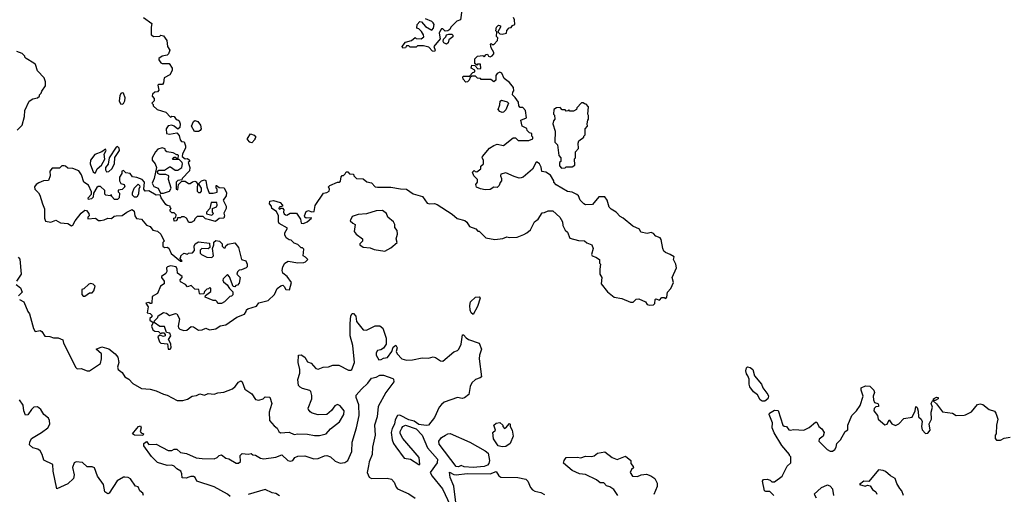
# Model space of a CAD drawing. Extents: x 2239805 to 2396427, y 665731 to 772158.
# Tile 245 of 256: x 2348287 to 2356426, y 713665 to 717586. Entities that reach past the tile are written whole.
import ezdxf

# ---------------------------------------------------------------- set-up
doc = ezdxf.new("R2010")
doc.units = 0

msp = doc.modelspace()

# ---------------------------------------------------------------- linework, layer by layer
at = {"layer": '0CON05XD'}
for points in [[(2349310, 717605), (2349380, 717555), (2349373.8, 717525), (2349375, 717460), (2349395, 717447.5), (2349445, 717450), (2349455, 717457.5), (2349475, 717452.5), (2349502.5, 717415), (2349510, 717365), (2349527.5, 717335), (2349517.5, 717305), (2349506.1, 717293.9), (2349465, 717283.3), (2349437.5, 717265), (2349437.5, 717255), (2349455, 717230), (2349465, 717223.3), (2349522.7, 717222.7), (2349547.5, 717185), (2349546.7, 717165), (2349529.3, 717130.7), (2349482.5, 717105), (2349477, 717063), (2349468.3, 717051.7), (2349435, 717050), (2349430, 717045), (2349437.5, 717005), (2349425, 716990), (2349403, 716987), (2349385, 716970), (2349383, 716953), (2349400, 716935), (2349400, 716915), (2349380, 716895), (2349390, 716885), (2349390, 716875), (2349423, 716843), (2349495, 716822.5), (2349535, 716780), (2349545, 716790), (2349565, 716787.5), (2349581.7, 716761.7), (2349595, 716760), (2349605, 716750), (2349612.5, 716725), (2349610, 716695), (2349595, 716682.5), (2349565, 716707.5), (2349545, 716713.3), (2349515, 716710), (2349497.5, 716685), (2349500, 716645), (2349525, 716640), (2349585, 716650), (2349605, 716630), (2349613, 716593), (2349625, 716580), (2349647.5, 716577.5), (2349657.5, 716545), (2349656.4, 716523.6), (2349633, 716477), (2349630, 716455), (2349655, 716437.5), (2349675, 716440), (2349690, 716425), (2349690, 716415), (2349680, 716405), (2349692.5, 716365), (2349691.7, 716338.3), (2349630, 716275), (2349628.3, 716261.7), (2349595, 716257.5), (2349580, 716245), (2349580, 716185), (2349595, 716180), (2349600, 716225), (2349628.3, 716251.7), (2349655, 716252.5), (2349683, 716233), (2349695, 716232.5), (2349715, 716247.5), (2349735, 716252.5), (2349746.4, 716246.4), (2349760, 716225), (2349753.3, 716205), (2349755, 716170), (2349765, 716157.5), (2349781.7, 716158.3), (2349789.3, 716170.7), (2349790, 716195), (2349770, 716225), (2349770, 716235), (2349790, 716255), (2349815, 716262.5), (2349826.4, 716256.4), (2349833.9, 716203.9), (2349853, 716153), (2349885, 716152.5), (2349918.3, 716161.7), (2349920, 716185), (2349910, 716195), (2349910, 716215), (2349915, 716217.5), (2349935, 716200), (2349976.1, 716196.1), (2349996.4, 716156.4), (2349995, 716130), (2349970, 716095), (2349992.5, 716045), (2349992.5, 716025), (2349973.3, 715986.7), (2349980, 715965), (2349973.3, 715946.7), (2349935, 715942.5), (2349905, 715917.5), (2349855, 715933.3)], [(2351942.5, 717665), (2351930, 717585), (2351900, 717575), (2351850, 717525), (2351842.5, 717505), (2351827, 717493), (2351805, 717492.5), (2351785, 717510), (2351775, 717510), (2351765, 717500), (2351753.3, 717475), (2351761.7, 717428.3), (2351710, 717365), (2351720, 717335), (2351715, 717322.5), (2351700, 717325), (2351668.3, 717358.3), (2351625, 717370), (2351575, 717370), (2351565, 717360), (2351515, 717360), (2351505, 717370), (2351485, 717370), (2351475, 717352.5), (2351455, 717350), (2351447.5, 717365), (2351475, 717400), (2351527, 717413), (2351555, 717440), (2351565, 717430), (2351605, 717427.5), (2351627, 717443), (2351625, 717460), (2351609.3, 717489.3), (2351585, 717510), (2351570, 717515), (2351573, 717547), (2351595, 717570), (2351608.3, 717568.3), (2351640.7, 717530.7), (2351695, 717500), (2351707.5, 717515), (2351712.5, 717545), (2351705, 717560), (2351695, 717570), (2351641.7, 717591.7)], [(2353145, 715337.5), (2353200, 715295), (2353265, 715282.5), (2353335, 715253.3), (2353357, 715253), (2353382.3, 715277.7), (2353405, 715280), (2353460, 715255), (2353473.6, 715233.6), (2353495, 715227.5), (2353525, 715230), (2353538.3, 715241.7), (2353540, 715275), (2353545, 715280), (2353575, 715270), (2353595, 715290), (2353615, 715290), (2353627, 715283), (2353637, 715293), (2353642.5, 715335), (2353670, 715365), (2353692.5, 715415), (2353680, 715455), (2353716.7, 715535), (2353710, 715565), (2353690, 715605), (2353697, 715627), (2353665, 715647.5), (2353625, 715662.5), (2353612.5, 715675), (2353602.5, 715695), (2353589.3, 715769.3), (2353580, 715785), (2353545, 715797.5), (2353525, 715820), (2353507.5, 715827.5), (2353475, 715820), (2353421.7, 715831.7), (2353410, 715855), (2353355, 715880), (2353276.4, 715946.4), (2353250.7, 715960.7), (2353216.4, 715996.4), (2353175, 716020), (2353158.3, 716038.3), (2353143.8, 716095), (2353123.6, 716123.6), (2353075, 716122.5), (2353021.7, 716058.3), (2352965, 716057.5), (2352950, 716065), (2352920, 716095), (2352905, 716130), (2352893, 716143), (2352855, 716160), (2352815, 716167.5), (2352721.7, 716221.7), (2352703, 716243), (2352702.5, 716255), (2352675, 716302.5), (2352637, 716327), (2352601.7, 716331.7), (2352597, 716367), (2352582.5, 716395), (2352565, 716410), (2352555, 716410), (2352525, 716350), (2352450, 716285), (2352431.7, 716278.3), (2352415, 716277.5), (2352375, 716290), (2352305, 716320), (2352265, 716310), (2352260, 716295), (2352270, 716275), (2352270, 716255), (2352258.3, 716241.7), (2352250, 716215), (2352235, 716200), (2352205, 716202.5), (2352177, 716183), (2352135, 716180), (2352095, 716187.5), (2352063.6, 716203.6), (2352057.5, 716225), (2352070, 716245), (2352070, 716265), (2352040, 716295), (2352030, 716325), (2352045, 716340), (2352051.7, 716331.7), (2352065, 716330), (2352100, 716355), (2352100, 716375), (2352120, 716395), (2352120, 716425), (2352110, 716445), (2352113, 716457), (2352170, 716525), (2352205, 716547.5), (2352235, 716557.5), (2352285, 716547.5), (2352365, 716610), (2352385, 716610), (2352408.3, 716588.3), (2352475, 716586.7), (2352495, 716587.5), (2352528.3, 716601.7), (2352530, 716615), (2352520, 716625), (2352520, 716645), (2352501.7, 716651.7), (2352481.7, 716671.7), (2352478.3, 716688.3), (2352440, 716705), (2352430, 716755), (2352477.5, 716775), (2352467.5, 716835), (2352445, 716860), (2352425, 716860), (2352413, 716873), (2352410, 716905), (2352383.9, 716943.9), (2352360, 716965), (2352363, 716987), (2352371.7, 716998.3), (2352370, 717025), (2352336.4, 717066.4), (2352290.6, 717100.6), (2352272.5, 717145), (2352255, 717153.3), (2352235, 717142.5), (2352223.3, 717125), (2352222.5, 717085), (2352205, 717072.5), (2352181.7, 717091.7), (2352102.5, 717092.5), (2352095, 717100), (2352071.7, 717101.7), (2352055, 717120), (2352025, 717120), (2352011.7, 717108.3), (2352002.5, 717085), (2351988.3, 717071.7), (2351975, 717070), (2351953.3, 717095), (2351950, 717115), (2351955, 717120), (2351971.7, 717118.3), (2352005, 717120), (2352031.7, 717148.3), (2352050, 717155), (2352048.3, 717168.3), (2352020, 717185), (2352025, 717210), (2352048.3, 717208.3), (2352075, 717180), (2352098.3, 717181.7), (2352095, 717217.5), (2352072.5, 717217.5), (2352065, 717210), (2352050, 717225), (2352048.3, 717261.7), (2352070, 717285), (2352115, 717290), (2352125, 717280), (2352141.7, 717298.3), (2352155, 717300), (2352163.3, 717283.3), (2352175, 717280), (2352193, 717287), (2352207, 717303), (2352207.5, 717315), (2352183, 717353), (2352180, 717385), (2352185, 717390), (2352191.7, 717381.7), (2352205, 717380), (2352237.5, 717415), (2352240, 717435), (2352228.3, 717448.3), (2352230, 717485), (2352222.5, 717495), (2352227.5, 717525), (2352245, 717540), (2352260, 717535), (2352262.5, 717525), (2352240, 717485), (2352255, 717470), (2352275, 717467.5), (2352310, 717475), (2352313, 717497), (2352331.7, 717518.3), (2352348.3, 717521.7), (2352361.7, 717538.3), (2352380, 717545), (2352377.5, 717585), (2352370, 717605)], [(2351815, 717383.3), (2351792.5, 717395), (2351787.5, 717405), (2351790, 717425), (2351810, 717445), (2351815, 717460), (2351835, 717467.5), (2351860, 717465), (2351867, 717457), (2351867, 717443), (2351835, 717420), (2351830, 717395), (2351815, 717383.3)], [(2348265.9, 716674.1), (2348306.7, 716715), (2348327.5, 716785), (2348330, 716835), (2348366.4, 716913.6), (2348395, 716932.5), (2348435, 716940), (2348450, 716955), (2348450, 716965), (2348465, 716980), (2348470, 716995), (2348501.7, 717038.3), (2348501.7, 717071.7), (2348490, 717105), (2348433.9, 717163.9), (2348416.7, 717215), (2348405, 717227.5), (2348340, 717265), (2348330, 717275), (2348330, 717285), (2348307, 717307), (2348263, 717323)], [(2349135, 716887.5), (2349145, 716893.3), (2349157.5, 716915), (2349159.5, 716939.5), (2349145, 716980), (2349135, 716982.5), (2349123.6, 716976.4), (2349113.6, 716956.4), (2349110, 716915), (2349121.2, 716891.2), (2349135, 716887.5)], [(2352275, 716820), (2352255, 716827.5), (2352243.3, 716845), (2352256.4, 716883.6), (2352258.3, 716911.7), (2352268.3, 716921.7), (2352317, 716907), (2352327.5, 716895), (2352305, 716842.5), (2352285, 716823.3), (2352275, 716820)], [(2352765, 716360), (2352795, 716362.5), (2352805, 716370), (2352855, 716370), (2352877, 716383), (2352872.5, 716437.5), (2352880, 716445), (2352880, 716495), (2352907, 716523), (2352903, 716567), (2352910, 716585), (2352950, 716615), (2352950, 716625), (2352960, 716635), (2352960, 716685), (2352980, 716705), (2352977.5, 716725), (2352983, 716757), (2352990, 716765), (2352990, 716795), (2352982.5, 716805), (2352990, 716865), (2352968.3, 716888.3), (2352955, 716890), (2352945, 716900), (2352931.7, 716898.3), (2352891.7, 716858.3), (2352890, 716845), (2352865, 716830), (2352835, 716830), (2352825, 716840), (2352818.3, 716831.7), (2352805, 716830), (2352795, 716840), (2352771.7, 716841.7), (2352755, 716860), (2352723, 716857), (2352702.5, 716845), (2352700, 716805), (2352707, 716797), (2352710, 716765), (2352698.3, 716751.7), (2352693.3, 716725), (2352712.5, 716665), (2352710, 716575), (2352731.7, 716551.7), (2352743, 716463), (2352760, 716445), (2352760, 716415), (2352750, 716405), (2352748.3, 716378.3), (2352765, 716360)], [(2349731.7, 716661.7), (2349707.5, 716705), (2349722.5, 716745), (2349735, 716752.5), (2349760, 716745), (2349782.5, 716715), (2349786.4, 716683.6), (2349779.3, 716670.7), (2349765, 716663.3), (2349731.7, 716661.7)], [(2350205, 716570), (2350190, 716575), (2350170, 716595), (2350170, 716605), (2350195, 716642.5), (2350225, 716632.5), (2350240, 716615), (2350230, 716605), (2350230, 716595), (2350205, 716570)], [(2349005, 716330), (2349025, 716332.5), (2349050, 716355), (2349070, 716395), (2349073, 716447), (2349112.5, 716505), (2349108.8, 716525), (2349095, 716537.5), (2349085, 716532.5), (2349027.5, 716445), (2349018, 716392), (2348997.5, 716365), (2348997.5, 716345), (2349005, 716330)], [(2348915, 716320), (2348926.7, 716355), (2348962.5, 716385), (2348990, 716435), (2348986.7, 716475), (2349002.5, 716505), (2348995, 716517.5), (2348966.2, 716493.8), (2348907, 716473), (2348872.5, 716425), (2348870, 716395), (2348880, 716365), (2348895, 716330), (2348905, 716320), (2348915, 716320)], [(2349451.7, 716151.7), (2349475, 716152.5), (2349525, 716170), (2349540, 716195), (2349516.7, 716265), (2349520, 716295), (2349495, 716307.5), (2349445, 716306.7), (2349430, 716315), (2349427.5, 716335), (2349437, 716343), (2349485, 716342.5), (2349525, 716370), (2349535, 716370), (2349573, 716343), (2349595, 716342.5), (2349627.5, 716365), (2349632.5, 716395), (2349630, 716405), (2349605, 716430), (2349555, 716430), (2349550, 716435), (2349565, 716450), (2349575, 716450), (2349585, 716440), (2349598.3, 716441.7), (2349600, 716465), (2349595, 716470), (2349585, 716470), (2349557, 716487), (2349503, 716493), (2349491.7, 716501.7), (2349488.3, 716518.3), (2349465, 716527.5), (2349430, 716515), (2349410, 716495), (2349382.5, 716445), (2349382.5, 716425), (2349406.7, 716395), (2349416.7, 716365), (2349400, 716275), (2349382.5, 716235), (2349397, 716207), (2349433, 716193), (2349451.7, 716151.7)], [(2349855, 715933.3), (2349821.7, 715941.7), (2349805, 715960), (2349755, 715960), (2349735, 715940), (2349730, 715925), (2349705, 715910), (2349685, 715910), (2349666.4, 715946.4), (2349647, 715957), (2349625, 715957.5), (2349615, 715950), (2349591.7, 715948.3), (2349590, 715935), (2349580, 715925), (2349565, 715922.5), (2349560, 715945), (2349578.3, 715951.7), (2349580, 715975), (2349565, 715990), (2349545, 715990), (2349530, 716005), (2349530, 716015), (2349540, 716025), (2349530, 716035), (2349530, 716045), (2349505, 716050), (2349495, 716060), (2349457.5, 716115), (2349448.3, 716138.3), (2349415, 716137.5), (2349355, 716172.5), (2349325, 716170), (2349312.5, 716185), (2349317.5, 716245), (2349300, 716265), (2349255, 716282.5), (2349218.3, 716288.3), (2349200, 716315), (2349165, 716320), (2349145, 716340), (2349130, 716335), (2349130, 716315), (2349112.5, 716285), (2349112.5, 716255), (2349123.6, 716233.6), (2349150, 716225), (2349157.5, 716205), (2349135, 716182.5), (2349101.7, 716178.3), (2349100, 716165), (2349111.7, 716151.7), (2349110, 716115), (2349095, 716100), (2349070.7, 716100.7), (2349050, 716125), (2349045, 716140), (2349035, 716130), (2349000, 716135), (2348990, 716145), (2348990, 716175), (2348955, 716207.5), (2348935, 716207.5), (2348925, 716200), (2348898.3, 716151.7), (2348895, 716120), (2348880, 716105), (2348855, 716100), (2348853.3, 716115), (2348880, 716145), (2348880, 716165), (2348855, 716220), (2348817.5, 716245), (2348797.5, 716305), (2348775, 716337.5), (2348727, 716357), (2348685, 716360), (2348667, 716377), (2348655, 716380), (2348635, 716377.5), (2348615, 716360), (2348555, 716360), (2348537.5, 716335), (2348540, 716295), (2348525, 716257.5), (2348485, 716254), (2348445, 716239.2), (2348423.8, 716225), (2348408.8, 716205), (2348413.3, 716185), (2348442, 716155), (2348452.5, 716135), (2348475.7, 716065.7), (2348493, 716023), (2348491.2, 715945), (2348501.7, 715921.7), (2348545, 715913.3), (2348585, 715930), (2348625, 715908.8), (2348685, 715902.5), (2348715, 715882.5), (2348725, 715887.5), (2348746.2, 715925), (2348795, 715986.7), (2348825, 716012.5), (2348839.3, 716009.3), (2348857.5, 715985), (2348860, 715965), (2348850, 715955), (2348851.7, 715941.7), (2348913, 715947), (2348938.3, 715928.3), (2348955, 715927.5), (2348985, 715932.5), (2349015, 715947.5), (2349045, 715942.5), (2349067.5, 715962.5), (2349083.6, 715966.4), (2349135, 715967.5), (2349173, 715997), (2349217, 716017), (2349233.6, 716003.6), (2349237.5, 715965), (2349253.6, 715943.6), (2349295, 715937.5), (2349335, 715887.5), (2349366.1, 715876.1), (2349387, 715847), (2349425, 715840), (2349452.5, 715815), (2349480, 715755), (2349470, 715745), (2349470, 715715), (2349483, 715703), (2349505, 715707.5), (2349519.3, 715699.3), (2349540, 715655), (2349615, 715590), (2349630, 715590), (2349610, 715615), (2349620, 715625), (2349620, 715635), (2349645, 715657.5), (2349675, 715650), (2349683, 715657), (2349715, 715660), (2349731.7, 715678.3), (2349730, 715715), (2349737.5, 715735), (2349765, 715750), (2349855, 715740), (2349860, 715705), (2349845, 715692.5), (2349793, 715697), (2349778.3, 715681.7), (2349778.3, 715658.3), (2349790, 715645), (2349833, 715623), (2349875, 715620), (2349890, 715635), (2349880, 715695), (2349892.5, 715725), (2349893, 715747), (2349908.3, 715761.7), (2349940, 715755), (2349960, 715735), (2349960, 715715), (2349975, 715700), (2349985, 715700), (2349991.7, 715718.3), (2350008.3, 715731.7), (2350065, 715742.5), (2350096.7, 715705), (2350120, 715605), (2350155, 715592.5), (2350166.2, 715565), (2350167.5, 715545), (2350160, 715535), (2350121.7, 715518.3), (2350102.5, 715517.5), (2350088.3, 715501.7), (2350083, 715483), (2350110, 715455), (2350101.7, 715408.3), (2350088.3, 715391.7), (2350075, 715390), (2350065, 715380), (2350051.7, 715381.7), (2350021.7, 715461.7), (2350005, 715480), (2349970, 715445), (2349966.7, 715435), (2349971.7, 715421.7), (2350002.5, 715395), (2350020, 715365), (2350048.3, 715338.3), (2350048.3, 715311.7), (2350038.3, 715301.7), (2350025, 715300), (2349980, 715255), (2349955, 715240), (2349925, 715240), (2349920, 715255), (2349907, 715267), (2349885, 715267.5), (2349820, 715295), (2349821.7, 715308.3), (2349868.3, 715341.7), (2349868.3, 715368.3), (2349855, 715370), (2349848.3, 715361.7), (2349835, 715360), (2349815, 715340), (2349808.3, 715321.7), (2349778.3, 715318.3), (2349773, 715323), (2349768.3, 715358.3), (2349735, 715360), (2349705, 715390), (2349675, 715380), (2349657, 715397), (2349615, 715420), (2349613, 715437), (2349630, 715455), (2349630, 715465), (2349591.7, 715491.7), (2349590, 715525), (2349580, 715545), (2349535, 715552.5), (2349510, 715545), (2349500, 715535), (2349502.5, 715505), (2349495, 715490), (2349460, 715465), (2349460, 715455), (2349482.5, 715425), (2349480, 715405), (2349450, 715385), (2349426.4, 715323.6), (2349381.7, 715298.3), (2349380, 715245), (2349375, 715240), (2349365, 715240), (2349355, 715250), (2349330, 715245), (2349350, 715215), (2349340, 715165), (2349365, 715160), (2349380, 715145), (2349378.3, 715131.7), (2349363, 715117), (2349362.5, 715105), (2349390, 715085), (2349377.5, 715055), (2349387.5, 715025), (2349403, 715013), (2349435, 715010), (2349455, 714990), (2349461.7, 714998.3), (2349478.3, 714998.3), (2349490, 714985), (2349490, 714975), (2349475, 714967.5), (2349445, 714980), (2349430, 714965), (2349442.5, 714925), (2349455, 714912.5), (2349508.3, 714908.3), (2349513.3, 714863.3), (2349530, 714865), (2349540, 714875), (2349537, 714907), (2349517.5, 714945), (2349536.4, 714973.6), (2349527.5, 714995), (2349501.7, 715001.7), (2349485, 715050), (2349445, 715052.5), (2349400, 715085), (2349401.7, 715098.3), (2349430, 715125), (2349431.7, 715138.3), (2349475, 715167.5), (2349500.7, 715160.7), (2349525, 715142.5), (2349575, 715160), (2349586.4, 715156.4), (2349607.5, 715115), (2349596.7, 715055), (2349600.5, 715040.5), (2349610.5, 715030.5), (2349645, 715018.8), (2349668.3, 715021.7), (2349705, 715052.5), (2349725, 715047.5), (2349765, 715020), (2349796.4, 715023.6), (2349825, 715037.5), (2349855, 715023.3), (2349907, 715033), (2349943, 715057), (2349990, 715065), (2350081.2, 715128.8), (2350145.8, 715154.2), (2350160, 715175), (2350161.7, 715188.3), (2350173, 715197), (2350245, 715220), (2350262.5, 715247.5), (2350340, 715265), (2350392.5, 715315), (2350414.1, 715365.9), (2350445, 715387.5), (2350461.7, 715391.7), (2350473, 715383), (2350487, 715357), (2350516.4, 715353.6), (2350532.5, 715415), (2350497.5, 715465), (2350462.5, 715492.5), (2350456.2, 715515), (2350461.2, 715545), (2350477.5, 715575), (2350505, 715590), (2350585, 715576.2), (2350635, 715580), (2350650, 715585), (2350670, 715605), (2350650, 715625), (2350630, 715635), (2350635, 715690), (2350625, 715700), (2350615, 715700), (2350585, 715730), (2350555, 715740), (2350530, 715765), (2350515, 715767.5), (2350490, 715785), (2350478.3, 715808.3), (2350477.5, 715825), (2350500, 715865), (2350433, 715903), (2350427.5, 715915), (2350427.5, 715965), (2350410, 716000), (2350370, 716025), (2350367.5, 716045), (2350352.5, 716065), (2350355, 716087.5), (2350385, 716093.3), (2350440, 716075), (2350460, 716055), (2350460, 716045), (2350431.7, 716038.3), (2350430, 716025), (2350435, 716020), (2350445, 716030), (2350458.3, 716028.3), (2350470, 716015), (2350467.5, 715995), (2350473, 715983), (2350485, 715972.5), (2350495, 715970), (2350523.6, 715986.4), (2350575, 715987.5), (2350607, 715937), (2350612.5, 715905), (2350633.6, 715903.6), (2350662.5, 715915), (2350700, 715945), (2350695, 715950), (2350655, 715947.5), (2350643.6, 715953.6), (2350640, 715965), (2350655, 716000), (2350675, 716010), (2350698.3, 715998.3), (2350720, 716000), (2350728.8, 716051.2), (2350797, 716153), (2350825, 716157.5), (2350845, 716170), (2350847.5, 716185), (2350840, 716205), (2350850, 716215), (2350915, 716242.5), (2350927.5, 716242.5), (2350938.3, 716251.7), (2350943, 716287), (2350951.7, 716298.3), (2350965, 716300), (2350978.3, 716311.7), (2350985, 716330), (2350998.3, 716328.3), (2351013, 716313), (2351045, 716310), (2351050, 716295), (2351070, 716275), (2351125, 716272.5), (2351156.4, 716246.4), (2351195, 716237.5), (2351226.1, 716206.1), (2351245, 716201.2), (2351355, 716203.3), (2351435, 716188.8), (2351485, 716186.2), (2351538.3, 716148.3), (2351616.1, 716126.1), (2351655, 716070), (2351675, 716063.8), (2351716.1, 716066.1), (2351738.3, 716058.3), (2351860.7, 715980.7), (2351903.9, 715943.9), (2351966.1, 715926.1), (2351983, 715913), (2352005, 715877.5), (2352057, 715857), (2352075, 715840), (2352085, 715840), (2352140, 715785), (2352215, 715771.2), (2352281.7, 715778.3), (2352315, 715792.5), (2352335, 715787.5), (2352399.3, 715790.7), (2352455, 715812.5), (2352480, 715825), (2352509.3, 715850.7), (2352542.5, 715915), (2352573, 715937), (2352605, 715990), (2352625, 715992.5), (2352655, 716007.5), (2352695, 716007.5), (2352752.5, 715955), (2352772.5, 715915), (2352777.5, 715885), (2352797, 715847), (2352815, 715830), (2352835, 715780), (2352905, 715762.5), (2352955, 715760), (2352975, 715742.5), (2353017.5, 715725), (2353026.7, 715695), (2353013.3, 715645), (2353020, 715635), (2353050, 715625), (2353080, 715605), (2353080, 715575), (2353087.5, 715565), (2353081.2, 715525), (2353083.3, 715485), (2353100, 715455), (2353092.5, 715405), (2353145, 715337.5)], [(2349255, 716120), (2349235, 716120), (2349220, 716135), (2349220, 716155), (2349232.5, 716195), (2349265, 716227.5), (2349277, 716217), (2349280, 716205), (2349272.5, 716185), (2349270, 716145), (2349255, 716120)], [(2349875, 715970), (2349890, 715985), (2349880, 715995), (2349880, 716025), (2349915, 716040), (2349920, 716055), (2349917, 716077), (2349870, 716075), (2349860, 716025), (2349830, 715995), (2349831.7, 715981.7), (2349875, 715970)], [(2351305, 715672.5), (2351355, 715700), (2351407.5, 715745), (2351400, 715775), (2351410, 715815), (2351407.5, 715845), (2351388.3, 715868.3), (2351387.5, 715895), (2351377.5, 715915), (2351330, 715955), (2351320, 715985), (2351285, 716010), (2351235, 716007.5), (2351155, 715982.5), (2351085, 715977.5), (2351035, 715960), (2351020, 715925), (2351040, 715905), (2351060, 715895), (2351052.5, 715835), (2351067.5, 715815), (2351120, 715775), (2351120, 715755), (2351100, 715735), (2351100, 715725), (2351125, 715707.5), (2351185, 715702.5), (2351218.3, 715688.3), (2351305, 715672.5)], [(2348275, 715623.3), (2348287.7, 715607.7), (2348300, 715485), (2348261.2, 715425)], [(2348257, 715397), (2348295, 715370), (2348307.5, 715335), (2348277.5, 715305)], [(2348811.7, 715301.7), (2348825, 715302.5), (2348865, 715330), (2348885, 715330), (2348900, 715345), (2348910, 715385), (2348895, 715400), (2348875, 715407.5), (2348858.3, 715401.7), (2348818.3, 715361.7), (2348801.7, 715358.3), (2348800, 715315), (2348811.7, 715301.7)], [(2348285, 715273.8), (2348322.5, 715255), (2348353.3, 715175), (2348368.8, 715155), (2348400, 715035), (2348415, 715010), (2348457, 715017), (2348469.3, 715009.3), (2348495, 714971.2), (2348535, 714970), (2348567, 714957), (2348606.4, 714956.4), (2348645, 714940), (2348648.8, 714915), (2348752.2, 714712.2), (2348762.9, 714702.9), (2348795, 714704.3), (2348845, 714684.2), (2348865, 714683.8), (2348954.2, 714745.8), (2348963.8, 714785), (2348963.3, 714825), (2348920, 714865), (2348965, 714882.5), (2349025, 714867.5), (2349075, 714826.7), (2349097.7, 714797.7), (2349106, 714755), (2349096.2, 714715), (2349101.2, 714695), (2349135, 714670), (2349156.7, 714635), (2349190, 714615), (2349221.2, 714581.2), (2349295, 714538.8), (2349365, 714534), (2349415, 714520), (2349475, 714491.2), (2349505, 714483.8), (2349589.3, 714439.3), (2349635, 714438.8), (2349675, 714450), (2349712.5, 714475), (2349748, 714482), (2349775, 714496.2), (2349815, 714483.3), (2349845, 714498), (2349895, 714491.2), (2349925, 714503.3), (2349975, 714508), (2350045, 714536.2), (2350068.8, 714555), (2350095, 714591.2), (2350115, 714602.5), (2350126.7, 714595), (2350146.7, 714535), (2350206.7, 714495), (2350235, 714447.5), (2350263, 714443), (2350300, 714455), (2350315, 714470), (2350355, 714467.5), (2350370, 714415), (2350358, 714372), (2350350, 714345), (2350353.3, 714275), (2350390.5, 714230.5), (2350415, 714212.5), (2350430, 714185), (2350444.1, 714174.1), (2350515, 714178), (2350555, 714158), (2350585, 714163.8), (2350665, 714161.2), (2350725, 714150), (2350765, 714150), (2350820, 714165), (2350857.5, 714205), (2350930, 714265), (2350966.7, 714325), (2350968.8, 714355), (2350935, 714396.2), (2350915, 714406.2), (2350893, 714397), (2350865, 714356.2), (2350825, 714323.8), (2350755, 714322), (2350705.8, 714335.8), (2350687.3, 714347.3), (2350674, 714365), (2350672.3, 714377.7), (2350702, 714455), (2350702.3, 714482.3), (2350693.6, 714513.6), (2350685, 714522.5), (2350625, 714538.8), (2350605, 714548.8), (2350592, 714565), (2350586.1, 714613.9), (2350602, 714665), (2350602, 714695), (2350589.2, 714755), (2350592.5, 714815), (2350613, 714817), (2350645, 714797.5), (2350665, 714760), (2350695, 714747.5), (2350735, 714703.8), (2350755, 714700), (2350795, 714715.8), (2350839.3, 714719.3), (2350875, 714730.8), (2350925, 714732.9), (2351005, 714691.2), (2351025, 714690), (2351033.6, 714696.4), (2351055.7, 714755), (2351040, 714895), (2351017.5, 714975), (2351017.5, 715075), (2351025, 715140), (2351035, 715160), (2351045, 715157.5), (2351065, 715137.5), (2351072.3, 715092.3), (2351125, 715023.3), (2351155, 715020), (2351225, 715056.7), (2351265, 715056.7), (2351288.3, 715038.3), (2351316.2, 714955), (2351317.5, 714905), (2351295, 714872.5), (2351271.7, 714858.3), (2351245, 714852.5), (2351233.8, 714835), (2351233.8, 714815), (2351255, 714776.7), (2351275, 714777.5), (2351295, 714790), (2351326.7, 714795), (2351362.5, 714845), (2351375, 714880), (2351395, 714897.5), (2351406.7, 714875), (2351400, 714845), (2351406.2, 714825), (2351446.2, 714785), (2351485, 714772.2), (2351535, 714775.7), (2351615, 714792.9), (2351665, 714790), (2351705, 714800.8), (2351725, 714794.3), (2351765, 714767.1), (2351785, 714764.2), (2351875, 714840.8), (2351905, 714852.9), (2351917.5, 714865), (2351936.2, 714905), (2351948.3, 714981.7), (2351955, 714982.5), (2351977, 714957), (2351997.5, 714945), (2352083.9, 714913.9), (2352104, 714865), (2352088, 714815), (2352085.8, 714785), (2352103.3, 714635), (2352093.9, 714626.1), (2352055, 714613.8), (2352023.3, 714586.7), (2352010, 714555), (2351999.5, 714490.5), (2351965, 714462), (2351945, 714456.2), (2351905, 714464), (2351794.4, 714425.6), (2351772.4, 714407.6), (2351754.2, 714385), (2351715, 714298.8), (2351665, 714235.8), (2351646.7, 714233.3), (2351585, 714243.1), (2351548.1, 714268.1), (2351505, 714281.5), (2351435, 714316), (2351425, 714320), (2351410, 714315), (2351389.5, 714280.5), (2351386, 714245), (2351365, 714210), (2351357.8, 714175), (2351365.6, 714115.6), (2351376, 714085), (2351395, 714056.7), (2351464.2, 713964.2), (2351517.5, 713955), (2351585, 713912), (2351595, 713912.5), (2351588.8, 713968.8), (2351455.4, 714125), (2351433.2, 714166.8), (2351433.1, 714185), (2351445, 714210.8), (2351455, 714225.5), (2351475, 714237.5), (2351564.7, 714204.7), (2351614.4, 714155), (2351659.3, 714049.3), (2351740.6, 713955), (2351736.9, 713925), (2351680, 713845), (2351697.5, 713815), (2351781.2, 713711.2), (2351846.4, 713576.4)], [(2352035, 715150), (2352018.8, 715165), (2352010, 715185), (2352008, 715225), (2352013.8, 715255), (2352055, 715293.3), (2352085, 715297.5), (2352092.5, 715285), (2352072.3, 715217.7), (2352035, 715150)], [(2354445, 714434.3), (2354425, 714435.8), (2354408, 714445), (2354386.9, 714486.9), (2354352.4, 714512.4), (2354323, 714553), (2354316, 714575), (2354316.1, 714616.1), (2354306.7, 714645), (2354295, 714660), (2354290, 714685), (2354295, 714710), (2354303, 714717), (2354325, 714713.8), (2354346.8, 714696.8), (2354360, 714645), (2354417.5, 714575), (2354430, 714545), (2354470.7, 714490.7), (2354476.2, 714475), (2354470, 714455), (2354445, 714434.3)], [(2350026.1, 713646.1), (2350005.8, 713665.8), (2349895.7, 713725.7), (2349750, 713775), (2349737.5, 713805), (2349725, 713812.5), (2349703, 713813), (2349675.9, 713804.1), (2349665, 713798.8), (2349630.7, 713800.7), (2349628, 713835), (2349618.8, 713855), (2349585.7, 713875.7), (2349565, 713898.8), (2349545, 713906.7), (2349505, 713903.3), (2349425, 713926.7), (2349377.7, 713977.7), (2349313.8, 714065), (2349312.5, 714085), (2349335, 714100), (2349355, 714077.5), (2349415, 714080), (2349515, 714026.7), (2349545, 714026.2), (2349565, 714036.7), (2349585, 714037.5), (2349615, 714010), (2349665, 714003.3), (2349745, 713967.1), (2349795, 713960), (2349895, 713959.4), (2349920.6, 713969.4), (2349935, 713986), (2349955, 713990), (2349990, 713965), (2350015, 713957.5), (2350076.4, 713923.6), (2350097, 713923), (2350112.5, 713935), (2350108.8, 713985), (2350125, 714001.2), (2350175, 713996.7), (2350201.7, 714001.7), (2350215, 713990), (2350235, 713987.5), (2350277.5, 713965), (2350305, 713958.6), (2350405, 713970.8), (2350455, 713992.5), (2350503.8, 713945), (2350525, 713937.5), (2350545.6, 713944.4), (2350560.5, 713969.5), (2350585, 713980.8), (2350645, 713982.9), (2350717.9, 713957.9), (2350755, 713960), (2350806.2, 713983.8), (2350825, 713984.6), (2350855, 713973.5), (2350895, 713939.5), (2350935, 713923.3), (2350975, 713927.8), (2350998.6, 713945), (2351031.7, 714018.3), (2351035.7, 714095), (2351071.1, 714215), (2351092.2, 714315), (2351090, 714405), (2351068.8, 714465), (2351068.8, 714485), (2351112, 714535), (2351165.9, 714584.1), (2351196.4, 714623.6), (2351235, 714632), (2351265, 714649.2), (2351295, 714650), (2351370.7, 714620.7), (2351377.5, 714615), (2351380, 714595), (2351313.8, 714505), (2351249.5, 714390.5), (2351240.8, 714305), (2351221.2, 714235), (2351224.3, 714154.3), (2351204.4, 714055), (2351201.9, 713995), (2351175, 713932.5), (2351169.2, 713899.2), (2351160, 713845), (2351175, 713806.7), (2351195, 713796.7), (2351325, 713799.2), (2351360.5, 713790.5), (2351383.8, 713765), (2351398.8, 713725), (2351411.2, 713711.2), (2351505, 713668), (2351555, 713632)], [(2354520, 713655), (2354487, 713687), (2354455, 713687.5), (2354442.5, 713695), (2354427.5, 713775), (2354435, 713787.5), (2354465, 713790), (2354490.7, 713780.7), (2354505, 713767.5), (2354525, 713767.5), (2354590, 713815), (2354631.7, 713898.3), (2354660, 713925), (2354660, 713975), (2354650, 713985), (2354650, 713995), (2354587, 714067), (2354522.3, 714172.3), (2354507.5, 714215), (2354510, 714255), (2354482.5, 714325), (2354484, 714335), (2354525, 714360.6), (2354556.9, 714356.9), (2354595, 714237.5), (2354605, 714227.5), (2354626.1, 714226.1), (2354645, 714198.8), (2354655, 714194.2), (2354685, 714200), (2354770, 714195), (2354814.1, 714215.9), (2354865, 714260), (2354875, 714260), (2354892.5, 714225), (2354917.5, 714205), (2354937.5, 714175), (2354927.5, 714145), (2354895, 714120), (2354892.5, 714105), (2354962.5, 714035), (2354985, 714022), (2355005, 714022), (2355023.8, 714035), (2355036.7, 714055), (2355042.5, 714085), (2355072.5, 714115), (2355110, 714185), (2355131.7, 714198.3), (2355133.3, 714235), (2355166.2, 714315), (2355205, 714353.3), (2355235, 714397.5), (2355260, 714475), (2355243.3, 714525), (2355242.5, 714545), (2355278.3, 714561.7), (2355315, 714557.5), (2355346.7, 714525), (2355353.3, 714505), (2355342.5, 714475), (2355343.3, 714445), (2355353.6, 714423.6), (2355380, 714415), (2355386.7, 714405), (2355385, 714390), (2355363, 714387), (2355350, 714375), (2355347.5, 714355), (2355376.7, 714316.7), (2355382.5, 714285), (2355438.3, 714238.3), (2355456.4, 714243.6), (2355475, 714280), (2355497, 714247), (2355525, 714232.5), (2355555, 714247.5), (2355595, 714292.5), (2355665, 714303.3), (2355689.2, 714355), (2355695, 714390), (2355705, 714382.5), (2355715, 714352.5), (2355716.2, 714305), (2355737.5, 714285), (2355746.4, 714266.4), (2355740, 714225), (2355746.4, 714196.4), (2355775, 714167.5), (2355795, 714170), (2355812.5, 714195), (2355803.3, 714246.7), (2355823, 714287), (2355820, 714345), (2355832.5, 714385), (2355822.5, 714415), (2355831.7, 714438.3), (2355840, 714440), (2355840, 714455), (2355865, 714467.5), (2355880, 714465), (2355880, 714455), (2355855, 714440), (2355840, 714440), (2355840, 714435), (2355865, 714412.5), (2355915, 714347.5), (2355996.4, 714336.4), (2356027, 714317), (2356095, 714317.5), (2356105, 714322.5), (2356153.9, 714346.1), (2356205, 714407.5), (2356225, 714412.5), (2356247, 714407), (2356300, 714365), (2356345, 714352.5), (2356356.4, 714336.4), (2356372.5, 714285), (2356360, 714235), (2356357.5, 714165), (2356350, 714155), (2356350, 714125), (2356361.7, 714111.7), (2356395, 714112.5), (2356425, 714127.5), (2356475, 714136.7)], [(2349310, 713655), (2349303.6, 713673.6), (2349280, 713695), (2349266.4, 713726.4), (2349243.6, 713733.6), (2349203.9, 713793.9), (2349185, 713803.3), (2349157, 713807), (2349145, 713807.5), (2349093.4, 713776.6), (2349026.2, 713675), (2349015, 713670), (2348991.2, 713685), (2348978.9, 713745), (2348930.8, 713815), (2348905, 713883.3), (2348885, 713891.2), (2348845, 713891.2), (2348805, 713927.5), (2348755, 713933.3), (2348737.5, 713925), (2348723.9, 713886.1), (2348737.1, 713825), (2348732, 713795), (2348685, 713750.8), (2348595, 713710), (2348563.3, 713855), (2348560, 713910), (2348486.7, 713946.7), (2348472.5, 713995), (2348455.5, 714025.5), (2348437.6, 714037.6), (2348395, 714050), (2348368, 714075), (2348370, 714095), (2348385, 714126.2), (2348467.5, 714175), (2348518.9, 714215), (2348535.7, 714245), (2348534.2, 714275), (2348525.8, 714295), (2348485.6, 714325.6), (2348462, 714365), (2348435, 714387.5), (2348405, 714386.2), (2348385, 714366.2), (2348355, 714322.5), (2348335, 714320), (2348320, 714355), (2348315, 714402.5), (2348285.8, 714445.8)], [(2352275.9, 714055.9), (2352242.5, 714065), (2352202.3, 714122.3), (2352197.5, 714175), (2352220, 714195), (2352206.7, 714235), (2352225, 714253.3), (2352257, 714257), (2352280, 714235), (2352280, 714225), (2352295, 714210), (2352306.4, 714213.6), (2352335, 714250), (2352340, 714245), (2352340, 714225), (2352357.5, 714195), (2352366.7, 714145), (2352340, 714085), (2352305, 714060.8), (2352275.9, 714055.9)], [(2349305, 714150), (2349235, 714152.5), (2349220, 714165), (2349255, 714210), (2349270, 714225), (2349285, 714230), (2349290, 714215), (2349283, 714183), (2349291.7, 714171.7), (2349310, 714165), (2349305, 714150)], [(2352035, 713885.5), (2351961.7, 713891.7), (2351935, 713903.8), (2351915, 713893.1), (2351895, 713894.4), (2351755, 714080.6), (2351751.5, 714105), (2351775, 714133.1), (2351805.7, 714155), (2351825, 714165.4), (2351845, 714166.2), (2352009.2, 714095), (2352135, 714025.5), (2352160, 714005), (2352169.5, 713945), (2352165, 713918.8), (2352155, 713905.8), (2352125, 713893.8), (2352035, 713885.5)], [(2353230, 713655), (2353197.5, 713705), (2353166.1, 713726.1), (2353136.4, 713736.4), (2353115, 713760), (2353085, 713760), (2353053.6, 713783.6), (2352965, 713827.5), (2352913.6, 713833.6), (2352853, 713863), (2352783, 713923), (2352788.8, 713945), (2352805, 713968.8), (2352895, 713972.5), (2352925, 713966.7), (2352965, 713980), (2353015, 713976.7), (2353036.1, 713983.9), (2353064, 714006), (2353125, 714016), (2353185, 713968.8), (2353226.4, 713953.6), (2353295, 713980), (2353337.5, 713945), (2353338.3, 713918.3), (2353357.5, 713895), (2353360, 713885), (2353345, 713870), (2353334, 713845), (2353352.5, 713815), (2353395, 713812.5), (2353423, 713827), (2353467.5, 713832.5), (2353505, 713817.1), (2353535.8, 713795), (2353555.8, 713755.8), (2353555, 713730), (2353527.7, 713662.3)], [(2351896.4, 713553.6), (2351875, 713732.5), (2351845.6, 713805), (2351840.7, 713849.3), (2351875, 713830), (2351895, 713826.7), (2351985, 713837.1), (2352175, 713835.4), (2352225, 713854.2), (2352247.5, 713817.5), (2352265, 713807.8), (2352405, 713805.2), (2352470.5, 713790.5), (2352488.6, 713775), (2352510.7, 713720.7), (2352525, 713702), (2352545, 713691.4), (2352595, 713680.8), (2352624.3, 713664.3)], [(2355592.5, 713655), (2355580, 713695), (2355563, 713713), (2355536.2, 713755), (2355522.5, 713795), (2355486.4, 713816.4), (2355445, 713852.5), (2355425, 713862.5), (2355385, 713867.5), (2355305, 713770), (2355265, 713772.5), (2355230, 713745), (2355275, 713732.5), (2355295, 713740), (2355316.4, 713736.4), (2355337.5, 713705), (2355362.5, 713685), (2355372.5, 713665)], [(2350435, 713652.9), (2350405, 713672.5), (2350375, 713677.5), (2350315, 713704.5), (2350175, 713662.5)], [(2355017.5, 713655), (2355008.3, 713708.3), (2354985, 713733.3), (2354965, 713740), (2354955, 713736.7), (2354911.7, 713718.3), (2354853, 713667), (2354870, 713635)]]:
    msp.add_lwpolyline(points, dxfattribs=at)

doc.saveas('drawing.dxf')
